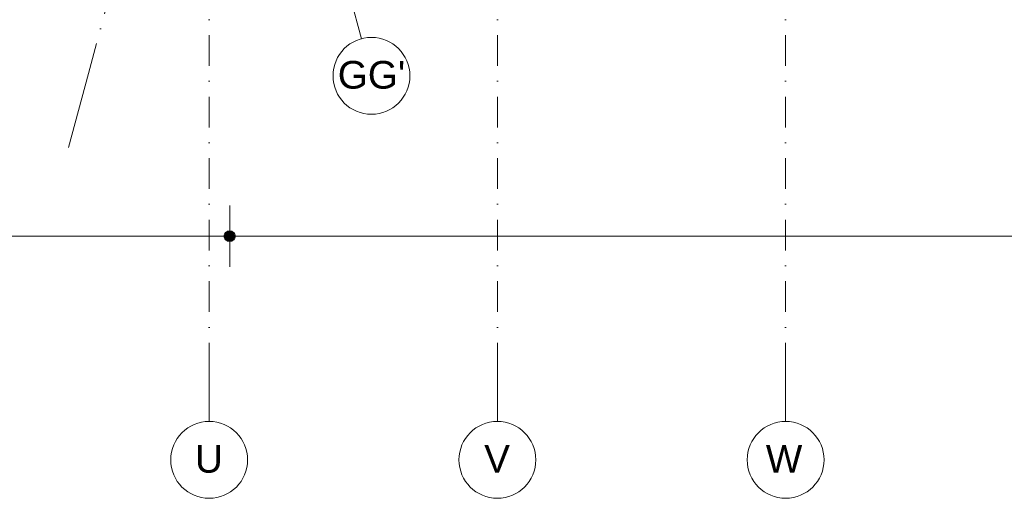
# Model space of a CAD drawing. Header units: millimetres. Extents: x -2530 to 151695, y -8763 to 71774.
# Tile 186 of 256: x 103535 to 116345, y -2857 to 3369. Entities that reach past the tile are written whole.
import ezdxf

# ---------------------------------------------------------------- set-up
doc = ezdxf.new("R2010")
doc.units = ezdxf.units.MM
doc.linetypes.add('RR_Level', pattern=[800, 400, -200, 0, -200])
for name, color, linetype, lineweight in [('A-____-____-DIMS', 211, 'Continuous', 9), ('A-____-____-DIMS-200', 211, 'Continuous', 9), ('S-GRID-____-IDEN', 1, 'Continuous', 13), ('S-GRID-____-OTLN', 1, 'Continuous', 9)]:
    doc.layers.add(name, color=color, linetype=linetype, lineweight=lineweight)
doc.styles.add('Arial', font='arial.ttf', dxfattribs={"height": 360})
doc.styles.add('Arial_3', font='arial.ttf', dxfattribs={"height": 500})
doc.dimstyles.new('2_5mm_totaalmaatvoering', dxfattribs={"dimscale": 304.8, "dimtxt": 1.673654, "dimasz": 1.83727, "dimexe": 1.312336, "dimexo": 0.0625, "dimgap": 0.164042, "dimtad": 1, "dimdec": 0, "dimlfac": 304.8, "dimzin": 0, "dimdsep": 46, "dimtxsty": 'Arial_3', "dimblk1": 'DOTSMALL', "dimblk2": 'DOTSMALL', "dimsah": 1, "dimcen": 0.09, "dimdle": 1.64042, "dimazin": 0, "dimtfac": 1, "dimtdec": 4, "dimtix": 1, "dimtmove": 0, "dimatfit": 3, "dimfxl": 0.004306, "dimfxlon": 1, "dimtvp": 1, "dimtfill": 1, "dimtolj": 1, "dimtzin": 0, "dimlwd": 13, "dimlwe": 13, "dimarcsym": 2})

# ---------------------------------------------------------------- blocks, each defined once
blk = doc.blocks.new('Grid - r_2_5mm-300571-plot_V2 Copy 1')
at = {"layer": 'S-GRID-____-IDEN'}
blk.add_circle((0, 0), 2.5, dxfattribs=at)
blk = doc.blocks.new('DIMBLOCK11-plot_V2 Copy 1')
at = {"layer": 'A-____-____-DIMS-200', "lineweight": 25}
h = blk.add_hatch(color=256, dxfattribs=at)
edge = h.paths.add_edge_path()
edge.add_arc((77291, 553), 70, 0, 360)
h = blk.add_hatch(color=256, dxfattribs=at)
edge = h.paths.add_edge_path()
edge.add_arc((106267, 553), 70, 0, 360)
at = {"layer": 'A-____-____-DIMS-200', "lineweight": 13}
for p, q in [((77291, 953), (77291, 153)), ((77291, 553), (77291, 953)), ((106267, 953), (106267, 153)), ((106267, 553), (106267, 953)), ((77291, 553), (106267, 553))]:
    blk.add_line(p, q, dxfattribs=at)
at = {"layer": 'A-____-____-DIMS-200', "lineweight": 25}
for centre in [(77291, 553), (106267, 553)]:
    blk.add_circle(centre, 70, dxfattribs=at)
at = {"layer": 'A-____-____-DIMS-200', "color": 0, "lineweight": 13, "insert": (90818, 1252), "char_height": 500, "width": 2307.36, "attachment_point": 1, "line_spacing_factor": 0.941778, "style": 'Arial_3', "bg_fill": 3, "box_fill_scale": 1.25, "bg_fill_color": 256, "bg_fill_true_color": 13158600, "bg_fill_transparency": 0}
blk.add_mtext('28975', dxfattribs=at)
blk = doc.blocks.new('_DotSmall')
at = {"color": 0, "linetype": 'ByBlock', "const_width": 0.5}
blk.add_lwpolyline([(-0.0625, 0, 1), (0.0625, 0, 1)], format="xyb", close=True, dxfattribs=at)
blk = doc.blocks.new('DIMBLOCK12-plot_V2 Copy 1')
at = {"layer": 'A-____-____-DIMS-200', "lineweight": 25}
h = blk.add_hatch(color=256, dxfattribs=at)
edge = h.paths.add_edge_path()
edge.add_arc((106267, 553), 70, 0, 360)
h = blk.add_hatch(color=256, dxfattribs=at)
edge = h.paths.add_edge_path()
edge.add_arc((143888, 553), 70, 0, 360)
at = {"layer": 'A-____-____-DIMS-200', "lineweight": 13}
for p, q in [((106267, 953), (106267, 153)), ((106267, 553), (106267, 953)), ((143888, 953), (143888, 153)), ((143888, 553), (143888, 953)), ((106267, 553), (144388, 553))]:
    blk.add_line(p, q, dxfattribs=at)
at = {"layer": 'A-____-____-DIMS-200', "lineweight": 25}
for centre in [(106267, 553), (143888, 553)]:
    blk.add_circle(centre, 70, dxfattribs=at)
at = {"layer": 'A-____-____-DIMS-200', "color": 0, "lineweight": 13, "insert": (124116, 1252), "char_height": 500, "width": 2307.36, "attachment_point": 1, "line_spacing_factor": 0.941778, "style": 'Arial_3', "bg_fill": 3, "box_fill_scale": 1.25, "bg_fill_color": 256, "bg_fill_true_color": 13158600, "bg_fill_transparency": 0}
blk.add_mtext('37621', dxfattribs=at)

msp = doc.modelspace()

# ---------------------------------------------------------------- linework, layer by layer
at = {"layer": 'S-GRID-____-OTLN', "linetype": 'RR_Level'}
for p, q in [((106000, 48773.1142), (106000, -857.0614)), ((109750, 48773.1142), (109750, -857.0614)), ((113500, 48773.1142), (113500, -857.0614)), ((104430.5491, 2670.8107), (114530.7561, 40365.2966))]:
    msp.add_line(p, q, dxfattribs=at)
at = {"layer": 'S-GRID-____-OTLN'}
for p, q in [((107723.0905, 4087.7034), (107981.9096, 3121.7775)), ((104171.73, 1704.8849), (104430.5491, 2670.8107)), ((106000, -857.0614), (106000, -1857.0614)), ((109750, -857.0614), (109750, -1857.0614)), ((113500, -857.0614), (113500, -1857.0614))]:
    msp.add_line(p, q, dxfattribs=at)

# ---------------------------------------------------------------- block references
at = {"layer": 'S-GRID-____-IDEN', "xscale": 199.9999999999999, "yscale": 199.9999999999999, "zscale": 199.9999999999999}
for p, rotation in [((108111.3191, 2638.8146), 194.9999999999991), ((106000, -2357.0614), 180), ((109750, -2357.0614), 180), ((113500, -2357.0614), 180)]:
    msp.add_blockref('Grid - r_2_5mm-300571-plot_V2 Copy 1', p, dxfattribs=dict(at, rotation=rotation))

# ---------------------------------------------------------------- texts
at = {"layer": 'S-GRID-____-IDEN', "lineweight": 9, "char_height": 360, "attachment_point": 1, "style": 'Arial'}
for s, insert, width in [("GG'", (107673.2196, 2832.0694), 1042.19375), ('U', (105815.2441, -2163.694), 432.91125), ('V', (109578.2441, -2163.694), 400.84375), ('W', (113242.2441, -2163.694), 609.2825)]:
    msp.add_mtext(s, dxfattribs=dict(at, insert=insert, width=width))

# ---------------------------------------------------------------- next in the draw order: dimensions: what is measured, and where the dimension line sits
at = {"layer": 'A-____-____-DIMS', "lineweight": 13}
dim = msp.add_linear_dim(base=(106266.9147, 553.2282), p1=(77291.485, 953.2282), p2=(106266.9147, 953.2282), dimstyle='2_5mm_totaalmaatvoering', override={"dimpost": '<>', "dimfxl": 28975.429682}, dxfattribs=at)
dim.commit()
dim.dimension.update_dxf_attribs({"geometry": 'DIMBLOCK11-plot_V2 Copy 1', "text_midpoint": (91779.1998, 858.6852)})

# ---------------------------------------------------------------- next in the draw order: dimensions: what is measured, and where the dimension line sits
dim = msp.add_linear_dim(base=(143887.5, 553.2282), p1=(106266.9147, 953.2282), p2=(143887.5, 953.2282), dimstyle='2_5mm_totaalmaatvoering', override={"dimpost": '<>', "dimfxl": 37620.585348}, dxfattribs=at)
dim.commit()
dim.dimension.update_dxf_attribs({"geometry": 'DIMBLOCK12-plot_V2 Copy 1', "text_midpoint": (125077.2073, 858.5147)})

doc.saveas('drawing.dxf')
